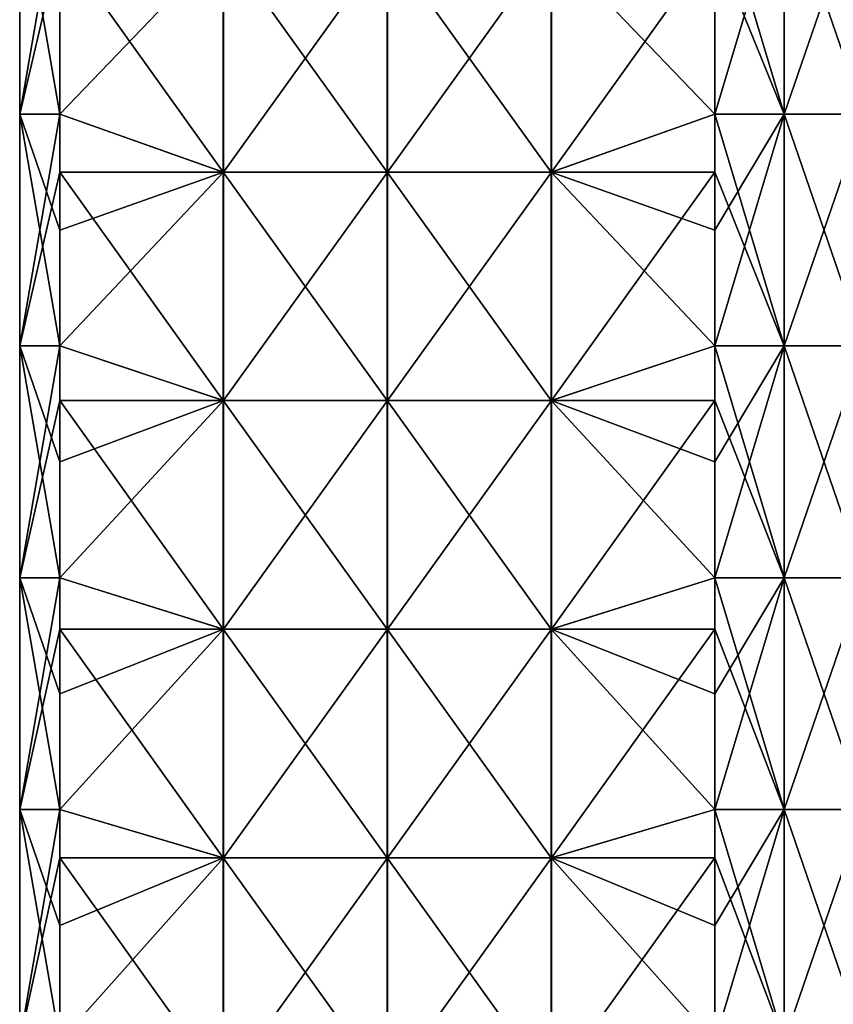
# Model space of a CAD drawing. Extents: x -90 to 138, y -992 to 8.
# Tile 7 of 24: x -52 to 1, y -779 to -716. Entities that reach past the tile are written whole.
import ezdxf

# ---------------------------------------------------------------- set-up
doc = ezdxf.new("R2010")
doc.units = 0
doc.header["$LTSCALE"] = 65.185185
for name, color, linetype in [('20', 7, 'CONTINUOUS'), ('21', 7, 'CONTINUOUS'), ('22', 7, 'CONTINUOUS'), ('23', 7, 'CONTINUOUS'), ('24', 7, 'CONTINUOUS')]:
    doc.layers.add(name, color=color, linetype=linetype)

msp = doc.modelspace()

# ---------------------------------------------------------------- linework, layer by layer
at = {"layer": '20', "linetype": 'CONTINUOUS'}
for points in [[(-7.071, -714.237, -49.497), (-2.588, -706.73, -52.086), (-7.071, -721.745, -49.497), (-7.071, -714.237, -49.497)], [(-7.071, -721.745, -49.497), (-2.588, -706.73, -52.086), (-2.588, -721.745, -52.086), (-7.071, -721.745, -49.497)], [(-2.588, -706.73, -52.086), (2.588, -706.73, -52.086), (-2.588, -721.745, -52.086), (-2.588, -706.73, -52.086)], [(-2.588, -721.745, -52.086), (2.588, -706.73, -52.086), (2.588, -721.745, -52.086), (-2.588, -721.745, -52.086)], [(-7.071, -721.745, -49.497), (-2.588, -721.745, -52.086), (-7.071, -729.253, -49.497), (-7.071, -721.745, -49.497)], [(-7.071, -729.253, -49.497), (-2.588, -721.745, -52.086), (-7.071, -736.76, -49.497), (-7.071, -729.253, -49.497)], [(-7.071, -736.76, -49.497), (-2.588, -721.745, -52.086), (-2.588, -736.76, -52.086), (-7.071, -736.76, -49.497)], [(-2.588, -721.745, -52.086), (2.588, -721.745, -52.086), (-2.588, -736.76, -52.086), (-2.588, -721.745, -52.086)], [(-2.588, -736.76, -52.086), (2.588, -721.745, -52.086), (2.588, -736.76, -52.086), (-2.588, -736.76, -52.086)], [(-7.071, -736.76, -49.497), (-2.588, -736.76, -52.086), (-7.071, -744.268, -49.497), (-7.071, -736.76, -49.497)], [(-7.071, -744.268, -49.497), (-2.588, -736.76, -52.086), (-7.071, -751.775, -49.497), (-7.071, -744.268, -49.497)], [(-7.071, -751.775, -49.497), (-2.588, -736.76, -52.086), (-2.588, -751.775, -52.086), (-7.071, -751.775, -49.497)], [(-2.588, -736.76, -52.086), (2.588, -736.76, -52.086), (-2.588, -751.775, -52.086), (-2.588, -736.76, -52.086)], [(-2.588, -751.775, -52.086), (2.588, -736.76, -52.086), (2.588, -751.775, -52.086), (-2.588, -751.775, -52.086)], [(-7.071, -751.775, -49.497), (-2.588, -751.775, -52.086), (-7.071, -759.283, -49.497), (-7.071, -751.775, -49.497)], [(-7.071, -759.283, -49.497), (-2.588, -751.775, -52.086), (-7.071, -766.79, -49.497), (-7.071, -759.283, -49.497)], [(-7.071, -766.79, -49.497), (-2.588, -751.775, -52.086), (-2.588, -766.79, -52.086), (-7.071, -766.79, -49.497)], [(-2.588, -751.775, -52.086), (2.588, -751.775, -52.086), (-2.588, -766.79, -52.086), (-2.588, -751.775, -52.086)], [(-2.588, -766.79, -52.086), (2.588, -751.775, -52.086), (2.588, -766.79, -52.086), (-2.588, -766.79, -52.086)], [(-7.071, -766.79, -49.497), (-2.588, -766.79, -52.086), (-7.071, -774.298, -49.497), (-7.071, -766.79, -49.497)], [(-7.071, -774.298, -49.497), (-2.588, -766.79, -52.086), (-7.071, -781.805, -49.497), (-7.071, -774.298, -49.497)], [(-7.071, -781.805, -49.497), (-2.588, -766.79, -52.086), (-2.588, -781.805, -52.086), (-7.071, -781.805, -49.497)], [(-2.588, -766.79, -52.086), (2.588, -766.79, -52.086), (-2.588, -781.805, -52.086), (-2.588, -766.79, -52.086)], [(-2.588, -781.805, -52.086), (2.588, -766.79, -52.086), (2.588, -781.805, -52.086), (-2.588, -781.805, -52.086)]]:
    msp.add_3dface(points, dxfattribs=at)
at = {"layer": '21', "linetype": 'CONTINUOUS'}
for points in [[(-38.912, -710.687, -17.656), (-38.912, -725.493, -17.656), (-49.497, -710.687, -7.071), (-38.912, -710.687, -17.656)], [(-49.497, -710.687, -7.071), (-38.912, -725.493, -17.656), (-49.497, -721.745, -7.071), (-49.497, -710.687, -7.071)], [(-28.295, -710.687, -28.274), (-28.295, -725.493, -28.274), (-38.912, -710.687, -17.656), (-28.295, -710.687, -28.274)], [(-38.912, -710.687, -17.656), (-28.295, -725.493, -28.274), (-38.912, -725.493, -17.656), (-38.912, -710.687, -17.656)], [(-17.678, -710.687, -38.891), (-17.678, -725.493, -38.891), (-28.295, -710.687, -28.274), (-17.678, -710.687, -38.891)], [(-28.295, -710.687, -28.274), (-17.678, -725.493, -38.891), (-28.295, -725.493, -28.274), (-28.295, -710.687, -28.274)], [(-7.071, -714.237, -49.497), (-7.071, -721.745, -49.497), (-17.678, -710.687, -38.891), (-7.071, -714.237, -49.497)], [(-17.678, -710.687, -38.891), (-7.071, -721.745, -49.497), (-17.678, -725.493, -38.891), (-17.678, -710.687, -38.891)], [(-49.497, -721.745, -7.071), (-38.912, -725.493, -17.656), (-49.497, -725.493, -7.071), (-49.497, -721.745, -7.071)], [(-7.071, -721.745, -49.497), (-7.071, -729.253, -49.497), (-17.678, -725.493, -38.891), (-7.071, -721.745, -49.497)], [(-38.912, -725.493, -17.656), (-38.912, -740.299, -17.656), (-49.497, -725.493, -7.071), (-38.912, -725.493, -17.656)], [(-49.497, -725.493, -7.071), (-38.912, -740.299, -17.656), (-49.497, -736.76, -7.071), (-49.497, -725.493, -7.071)], [(-28.295, -725.493, -28.274), (-28.295, -740.299, -28.274), (-38.912, -725.493, -17.656), (-28.295, -725.493, -28.274)], [(-38.912, -725.493, -17.656), (-28.295, -740.299, -28.274), (-38.912, -740.299, -17.656), (-38.912, -725.493, -17.656)], [(-17.678, -725.493, -38.891), (-17.678, -740.299, -38.891), (-28.295, -725.493, -28.274), (-17.678, -725.493, -38.891)], [(-28.295, -725.493, -28.274), (-17.678, -740.299, -38.891), (-28.295, -740.299, -28.274), (-28.295, -725.493, -28.274)], [(-7.071, -729.253, -49.497), (-7.071, -736.76, -49.497), (-17.678, -725.493, -38.891), (-7.071, -729.253, -49.497)], [(-17.678, -725.493, -38.891), (-7.071, -736.76, -49.497), (-17.678, -740.299, -38.891), (-17.678, -725.493, -38.891)], [(-49.497, -736.76, -7.071), (-38.912, -740.299, -17.656), (-49.497, -740.299, -7.071), (-49.497, -736.76, -7.071)], [(-7.071, -736.76, -49.497), (-7.071, -744.268, -49.497), (-17.678, -740.299, -38.891), (-7.071, -736.76, -49.497)], [(-38.912, -740.299, -17.656), (-38.912, -755.104, -17.656), (-49.497, -740.299, -7.071), (-38.912, -740.299, -17.656)], [(-49.497, -740.299, -7.071), (-38.912, -755.104, -17.656), (-49.497, -751.775, -7.071), (-49.497, -740.299, -7.071)], [(-28.295, -740.299, -28.274), (-28.295, -755.104, -28.274), (-38.912, -740.299, -17.656), (-28.295, -740.299, -28.274)], [(-38.912, -740.299, -17.656), (-28.295, -755.104, -28.274), (-38.912, -755.104, -17.656), (-38.912, -740.299, -17.656)], [(-17.678, -740.299, -38.891), (-17.678, -755.104, -38.891), (-28.295, -740.299, -28.274), (-17.678, -740.299, -38.891)], [(-28.295, -740.299, -28.274), (-17.678, -755.104, -38.891), (-28.295, -755.104, -28.274), (-28.295, -740.299, -28.274)], [(-7.071, -744.268, -49.497), (-7.071, -751.775, -49.497), (-17.678, -740.299, -38.891), (-7.071, -744.268, -49.497)], [(-17.678, -740.299, -38.891), (-7.071, -751.775, -49.497), (-17.678, -755.104, -38.891), (-17.678, -740.299, -38.891)], [(-49.497, -751.775, -7.071), (-38.912, -755.104, -17.656), (-49.497, -755.104, -7.071), (-49.497, -751.775, -7.071)], [(-7.071, -751.775, -49.497), (-7.071, -759.283, -49.497), (-17.678, -755.104, -38.891), (-7.071, -751.775, -49.497)], [(-38.912, -755.104, -17.656), (-38.912, -769.91, -17.656), (-49.497, -755.104, -7.071), (-38.912, -755.104, -17.656)], [(-49.497, -755.104, -7.071), (-38.912, -769.91, -17.656), (-49.497, -766.79, -7.071), (-49.497, -755.104, -7.071)], [(-28.295, -755.104, -28.274), (-28.295, -769.91, -28.274), (-38.912, -755.104, -17.656), (-28.295, -755.104, -28.274)], [(-38.912, -755.104, -17.656), (-28.295, -769.91, -28.274), (-38.912, -769.91, -17.656), (-38.912, -755.104, -17.656)], [(-17.678, -755.104, -38.891), (-17.678, -769.91, -38.891), (-28.295, -755.104, -28.274), (-17.678, -755.104, -38.891)], [(-28.295, -755.104, -28.274), (-17.678, -769.91, -38.891), (-28.295, -769.91, -28.274), (-28.295, -755.104, -28.274)], [(-7.071, -759.283, -49.497), (-7.071, -766.79, -49.497), (-17.678, -755.104, -38.891), (-7.071, -759.283, -49.497)], [(-17.678, -755.104, -38.891), (-7.071, -766.79, -49.497), (-17.678, -769.91, -38.891), (-17.678, -755.104, -38.891)], [(-49.497, -766.79, -7.071), (-38.912, -769.91, -17.656), (-49.497, -769.91, -7.071), (-49.497, -766.79, -7.071)], [(-7.071, -766.79, -49.497), (-7.071, -774.298, -49.497), (-17.678, -769.91, -38.891), (-7.071, -766.79, -49.497)], [(-38.912, -769.91, -17.656), (-38.912, -784.716, -17.656), (-49.497, -769.91, -7.071), (-38.912, -769.91, -17.656)], [(-49.497, -769.91, -7.071), (-38.912, -784.716, -17.656), (-49.497, -781.805, -7.071), (-49.497, -769.91, -7.071)], [(-28.295, -769.91, -28.274), (-28.295, -784.716, -28.274), (-38.912, -769.91, -17.656), (-28.295, -769.91, -28.274)], [(-38.912, -769.91, -17.656), (-28.295, -784.716, -28.274), (-38.912, -784.716, -17.656), (-38.912, -769.91, -17.656)], [(-17.678, -769.91, -38.891), (-17.678, -784.716, -38.891), (-28.295, -769.91, -28.274), (-17.678, -769.91, -38.891)], [(-28.295, -769.91, -28.274), (-17.678, -784.716, -38.891), (-28.295, -784.716, -28.274), (-28.295, -769.91, -28.274)], [(-7.071, -774.298, -49.497), (-7.071, -781.805, -49.497), (-17.678, -769.91, -38.891), (-7.071, -774.298, -49.497)], [(-17.678, -769.91, -38.891), (-7.071, -781.805, -49.497), (-17.678, -784.716, -38.891), (-17.678, -769.91, -38.891)]]:
    msp.add_3dface(points, dxfattribs=at)
at = {"layer": '22', "linetype": 'CONTINUOUS'}
for points in [[(-49.497, -706.73, -7.071), (-49.497, -710.687, -7.071), (-52.086, -721.745, -2.588), (-49.497, -706.73, -7.071)], [(-52.086, -706.73, -2.588), (-49.497, -706.73, -7.071), (-52.086, -721.745, -2.588), (-52.086, -706.73, -2.588)], [(-52.086, -706.73, 2.588), (-52.086, -706.73, -2.588), (-52.086, -721.745, 2.588), (-52.086, -706.73, 2.588)], [(-49.497, -714.237, 7.071), (-52.086, -706.73, 2.588), (-49.497, -721.745, 7.071), (-49.497, -714.237, 7.071)], [(-49.497, -721.745, 7.071), (-52.086, -706.73, 2.588), (-52.086, -721.745, 2.588), (-49.497, -721.745, 7.071)], [(-52.086, -721.745, 2.588), (-52.086, -706.73, -2.588), (-52.086, -721.745, -2.588), (-52.086, -721.745, 2.588)], [(-49.497, -710.687, -7.071), (-49.497, -721.745, -7.071), (-52.086, -721.745, -2.588), (-49.497, -710.687, -7.071)], [(-49.497, -721.745, -7.071), (-49.497, -725.493, -7.071), (-52.086, -736.76, -2.588), (-49.497, -721.745, -7.071)], [(-52.086, -721.745, -2.588), (-49.497, -721.745, -7.071), (-52.086, -736.76, -2.588), (-52.086, -721.745, -2.588)], [(-49.497, -721.745, 7.071), (-52.086, -721.745, 2.588), (-49.497, -729.253, 7.071), (-49.497, -721.745, 7.071)], [(-52.086, -721.745, 2.588), (-52.086, -721.745, -2.588), (-52.086, -736.76, 2.588), (-52.086, -721.745, 2.588)], [(-49.497, -729.253, 7.071), (-52.086, -721.745, 2.588), (-49.497, -736.76, 7.071), (-49.497, -729.253, 7.071)], [(-49.497, -736.76, 7.071), (-52.086, -721.745, 2.588), (-52.086, -736.76, 2.588), (-49.497, -736.76, 7.071)], [(-52.086, -736.76, 2.588), (-52.086, -721.745, -2.588), (-52.086, -736.76, -2.588), (-52.086, -736.76, 2.588)], [(-49.497, -725.493, -7.071), (-49.497, -736.76, -7.071), (-52.086, -736.76, -2.588), (-49.497, -725.493, -7.071)], [(-49.497, -736.76, -7.071), (-49.497, -740.299, -7.071), (-52.086, -751.775, -2.588), (-49.497, -736.76, -7.071)], [(-52.086, -736.76, -2.588), (-49.497, -736.76, -7.071), (-52.086, -751.775, -2.588), (-52.086, -736.76, -2.588)], [(-49.497, -736.76, 7.071), (-52.086, -736.76, 2.588), (-49.497, -744.268, 7.071), (-49.497, -736.76, 7.071)], [(-52.086, -736.76, 2.588), (-52.086, -736.76, -2.588), (-52.086, -751.775, 2.588), (-52.086, -736.76, 2.588)], [(-49.497, -744.268, 7.071), (-52.086, -736.76, 2.588), (-49.497, -751.775, 7.071), (-49.497, -744.268, 7.071)], [(-49.497, -751.775, 7.071), (-52.086, -736.76, 2.588), (-52.086, -751.775, 2.588), (-49.497, -751.775, 7.071)], [(-52.086, -751.775, 2.588), (-52.086, -736.76, -2.588), (-52.086, -751.775, -2.588), (-52.086, -751.775, 2.588)], [(-49.497, -740.299, -7.071), (-49.497, -751.775, -7.071), (-52.086, -751.775, -2.588), (-49.497, -740.299, -7.071)], [(-49.497, -751.775, -7.071), (-49.497, -755.104, -7.071), (-52.086, -766.79, -2.588), (-49.497, -751.775, -7.071)], [(-52.086, -751.775, -2.588), (-49.497, -751.775, -7.071), (-52.086, -766.79, -2.588), (-52.086, -751.775, -2.588)], [(-49.497, -751.775, 7.071), (-52.086, -751.775, 2.588), (-49.497, -759.283, 7.071), (-49.497, -751.775, 7.071)], [(-52.086, -751.775, 2.588), (-52.086, -751.775, -2.588), (-52.086, -766.79, 2.588), (-52.086, -751.775, 2.588)], [(-49.497, -759.283, 7.071), (-52.086, -751.775, 2.588), (-49.497, -766.79, 7.071), (-49.497, -759.283, 7.071)], [(-49.497, -766.79, 7.071), (-52.086, -751.775, 2.588), (-52.086, -766.79, 2.588), (-49.497, -766.79, 7.071)], [(-52.086, -766.79, 2.588), (-52.086, -751.775, -2.588), (-52.086, -766.79, -2.588), (-52.086, -766.79, 2.588)], [(-49.497, -755.104, -7.071), (-49.497, -766.79, -7.071), (-52.086, -766.79, -2.588), (-49.497, -755.104, -7.071)], [(-49.497, -766.79, -7.071), (-49.497, -769.91, -7.071), (-52.086, -781.805, -2.588), (-49.497, -766.79, -7.071)], [(-52.086, -766.79, -2.588), (-49.497, -766.79, -7.071), (-52.086, -781.805, -2.588), (-52.086, -766.79, -2.588)], [(-49.497, -766.79, 7.071), (-52.086, -766.79, 2.588), (-49.497, -774.298, 7.071), (-49.497, -766.79, 7.071)], [(-52.086, -766.79, 2.588), (-52.086, -766.79, -2.588), (-52.086, -781.805, 2.588), (-52.086, -766.79, 2.588)], [(-49.497, -774.298, 7.071), (-52.086, -766.79, 2.588), (-49.497, -781.805, 7.071), (-49.497, -774.298, 7.071)], [(-49.497, -781.805, 7.071), (-52.086, -766.79, 2.588), (-52.086, -781.805, 2.588), (-49.497, -781.805, 7.071)], [(-52.086, -781.805, 2.588), (-52.086, -766.79, -2.588), (-52.086, -781.805, -2.588), (-52.086, -781.805, 2.588)], [(-49.497, -769.91, -7.071), (-49.497, -781.805, -7.071), (-52.086, -781.805, -2.588), (-49.497, -769.91, -7.071)]]:
    msp.add_3dface(points, dxfattribs=at)
at = {"layer": '23', "linetype": 'CONTINUOUS'}
for points in [[(-49.497, -714.237, 7.071), (-49.497, -721.745, 7.071), (-38.891, -710.687, 17.678), (-49.497, -714.237, 7.071)], [(-38.891, -710.687, 17.678), (-49.497, -721.745, 7.071), (-38.891, -725.493, 17.678), (-38.891, -710.687, 17.678)], [(-38.891, -710.687, 17.678), (-38.891, -725.493, 17.678), (-28.274, -710.687, 28.295), (-38.891, -710.687, 17.678)], [(-28.274, -710.687, 28.295), (-38.891, -725.493, 17.678), (-28.274, -725.493, 28.295), (-28.274, -710.687, 28.295)], [(-28.274, -710.687, 28.295), (-28.274, -725.493, 28.295), (-17.656, -710.687, 38.912), (-28.274, -710.687, 28.295)], [(-17.656, -710.687, 38.912), (-28.274, -725.493, 28.295), (-17.656, -725.493, 38.912), (-17.656, -710.687, 38.912)], [(-17.656, -710.687, 38.912), (-17.656, -725.493, 38.912), (-7.071, -710.687, 49.497), (-17.656, -710.687, 38.912)], [(-7.071, -710.687, 49.497), (-17.656, -725.493, 38.912), (-7.071, -721.745, 49.497), (-7.071, -710.687, 49.497)], [(-49.497, -721.745, 7.071), (-49.497, -729.253, 7.071), (-38.891, -725.493, 17.678), (-49.497, -721.745, 7.071)], [(-7.071, -721.745, 49.497), (-17.656, -725.493, 38.912), (-7.071, -725.493, 49.497), (-7.071, -721.745, 49.497)], [(-49.497, -729.253, 7.071), (-49.497, -736.76, 7.071), (-38.891, -725.493, 17.678), (-49.497, -729.253, 7.071)], [(-38.891, -725.493, 17.678), (-49.497, -736.76, 7.071), (-38.891, -740.299, 17.678), (-38.891, -725.493, 17.678)], [(-38.891, -725.493, 17.678), (-38.891, -740.299, 17.678), (-28.274, -725.493, 28.295), (-38.891, -725.493, 17.678)], [(-28.274, -725.493, 28.295), (-38.891, -740.299, 17.678), (-28.274, -740.299, 28.295), (-28.274, -725.493, 28.295)], [(-28.274, -725.493, 28.295), (-28.274, -740.299, 28.295), (-17.656, -725.493, 38.912), (-28.274, -725.493, 28.295)], [(-17.656, -725.493, 38.912), (-28.274, -740.299, 28.295), (-17.656, -740.299, 38.912), (-17.656, -725.493, 38.912)], [(-17.656, -725.493, 38.912), (-17.656, -740.299, 38.912), (-7.071, -725.493, 49.497), (-17.656, -725.493, 38.912)], [(-7.071, -725.493, 49.497), (-17.656, -740.299, 38.912), (-7.071, -736.76, 49.497), (-7.071, -725.493, 49.497)], [(-49.497, -736.76, 7.071), (-49.497, -744.268, 7.071), (-38.891, -740.299, 17.678), (-49.497, -736.76, 7.071)], [(-7.071, -736.76, 49.497), (-17.656, -740.299, 38.912), (-7.071, -740.299, 49.497), (-7.071, -736.76, 49.497)], [(-49.497, -744.268, 7.071), (-49.497, -751.775, 7.071), (-38.891, -740.299, 17.678), (-49.497, -744.268, 7.071)], [(-38.891, -740.299, 17.678), (-49.497, -751.775, 7.071), (-38.891, -755.104, 17.678), (-38.891, -740.299, 17.678)], [(-38.891, -740.299, 17.678), (-38.891, -755.104, 17.678), (-28.274, -740.299, 28.295), (-38.891, -740.299, 17.678)], [(-28.274, -740.299, 28.295), (-38.891, -755.104, 17.678), (-28.274, -755.104, 28.295), (-28.274, -740.299, 28.295)], [(-28.274, -740.299, 28.295), (-28.274, -755.104, 28.295), (-17.656, -740.299, 38.912), (-28.274, -740.299, 28.295)], [(-17.656, -740.299, 38.912), (-28.274, -755.104, 28.295), (-17.656, -755.104, 38.912), (-17.656, -740.299, 38.912)], [(-17.656, -740.299, 38.912), (-17.656, -755.104, 38.912), (-7.071, -740.299, 49.497), (-17.656, -740.299, 38.912)], [(-7.071, -740.299, 49.497), (-17.656, -755.104, 38.912), (-7.071, -751.775, 49.497), (-7.071, -740.299, 49.497)], [(-49.497, -751.775, 7.071), (-49.497, -759.283, 7.071), (-38.891, -755.104, 17.678), (-49.497, -751.775, 7.071)], [(-7.071, -751.775, 49.497), (-17.656, -755.104, 38.912), (-7.071, -755.104, 49.497), (-7.071, -751.775, 49.497)], [(-49.497, -759.283, 7.071), (-49.497, -766.79, 7.071), (-38.891, -755.104, 17.678), (-49.497, -759.283, 7.071)], [(-38.891, -755.104, 17.678), (-49.497, -766.79, 7.071), (-38.891, -769.91, 17.678), (-38.891, -755.104, 17.678)], [(-38.891, -755.104, 17.678), (-38.891, -769.91, 17.678), (-28.274, -755.104, 28.295), (-38.891, -755.104, 17.678)], [(-28.274, -755.104, 28.295), (-38.891, -769.91, 17.678), (-28.274, -769.91, 28.295), (-28.274, -755.104, 28.295)], [(-28.274, -755.104, 28.295), (-28.274, -769.91, 28.295), (-17.656, -755.104, 38.912), (-28.274, -755.104, 28.295)], [(-17.656, -755.104, 38.912), (-28.274, -769.91, 28.295), (-17.656, -769.91, 38.912), (-17.656, -755.104, 38.912)], [(-17.656, -755.104, 38.912), (-17.656, -769.91, 38.912), (-7.071, -755.104, 49.497), (-17.656, -755.104, 38.912)], [(-7.071, -755.104, 49.497), (-17.656, -769.91, 38.912), (-7.071, -766.79, 49.497), (-7.071, -755.104, 49.497)], [(-49.497, -766.79, 7.071), (-49.497, -774.298, 7.071), (-38.891, -769.91, 17.678), (-49.497, -766.79, 7.071)], [(-7.071, -766.79, 49.497), (-17.656, -769.91, 38.912), (-7.071, -769.91, 49.497), (-7.071, -766.79, 49.497)], [(-49.497, -774.298, 7.071), (-49.497, -781.805, 7.071), (-38.891, -769.91, 17.678), (-49.497, -774.298, 7.071)], [(-38.891, -769.91, 17.678), (-49.497, -781.805, 7.071), (-38.891, -784.716, 17.678), (-38.891, -769.91, 17.678)], [(-38.891, -769.91, 17.678), (-38.891, -784.716, 17.678), (-28.274, -769.91, 28.295), (-38.891, -769.91, 17.678)], [(-28.274, -769.91, 28.295), (-38.891, -784.716, 17.678), (-28.274, -784.716, 28.295), (-28.274, -769.91, 28.295)], [(-28.274, -769.91, 28.295), (-28.274, -784.716, 28.295), (-17.656, -769.91, 38.912), (-28.274, -769.91, 28.295)], [(-17.656, -769.91, 38.912), (-28.274, -784.716, 28.295), (-17.656, -784.716, 38.912), (-17.656, -769.91, 38.912)], [(-17.656, -769.91, 38.912), (-17.656, -784.716, 38.912), (-7.071, -769.91, 49.497), (-17.656, -769.91, 38.912)], [(-7.071, -769.91, 49.497), (-17.656, -784.716, 38.912), (-7.071, -781.805, 49.497), (-7.071, -769.91, 49.497)]]:
    msp.add_3dface(points, dxfattribs=at)
at = {"layer": '24', "linetype": 'CONTINUOUS'}
for points in [[(-7.071, -706.73, 49.497), (-7.071, -710.687, 49.497), (-2.588, -721.745, 52.086), (-7.071, -706.73, 49.497)], [(-2.588, -706.73, 52.086), (-7.071, -706.73, 49.497), (-2.588, -721.745, 52.086), (-2.588, -706.73, 52.086)], [(2.588, -706.73, 52.086), (-2.588, -706.73, 52.086), (2.588, -721.745, 52.086), (2.588, -706.73, 52.086)], [(2.588, -721.745, 52.086), (-2.588, -706.73, 52.086), (-2.588, -721.745, 52.086), (2.588, -721.745, 52.086)], [(-7.071, -710.687, 49.497), (-7.071, -721.745, 49.497), (-2.588, -721.745, 52.086), (-7.071, -710.687, 49.497)], [(-7.071, -721.745, 49.497), (-7.071, -725.493, 49.497), (-2.588, -736.76, 52.086), (-7.071, -721.745, 49.497)], [(-2.588, -721.745, 52.086), (-7.071, -721.745, 49.497), (-2.588, -736.76, 52.086), (-2.588, -721.745, 52.086)], [(2.588, -721.745, 52.086), (-2.588, -721.745, 52.086), (2.588, -736.76, 52.086), (2.588, -721.745, 52.086)], [(2.588, -736.76, 52.086), (-2.588, -721.745, 52.086), (-2.588, -736.76, 52.086), (2.588, -736.76, 52.086)], [(-7.071, -725.493, 49.497), (-7.071, -736.76, 49.497), (-2.588, -736.76, 52.086), (-7.071, -725.493, 49.497)], [(-7.071, -736.76, 49.497), (-7.071, -740.299, 49.497), (-2.588, -751.775, 52.086), (-7.071, -736.76, 49.497)], [(-2.588, -736.76, 52.086), (-7.071, -736.76, 49.497), (-2.588, -751.775, 52.086), (-2.588, -736.76, 52.086)], [(2.588, -736.76, 52.086), (-2.588, -736.76, 52.086), (2.588, -751.775, 52.086), (2.588, -736.76, 52.086)], [(2.588, -751.775, 52.086), (-2.588, -736.76, 52.086), (-2.588, -751.775, 52.086), (2.588, -751.775, 52.086)], [(-7.071, -740.299, 49.497), (-7.071, -751.775, 49.497), (-2.588, -751.775, 52.086), (-7.071, -740.299, 49.497)], [(-7.071, -751.775, 49.497), (-7.071, -755.104, 49.497), (-2.588, -766.79, 52.086), (-7.071, -751.775, 49.497)], [(-2.588, -751.775, 52.086), (-7.071, -751.775, 49.497), (-2.588, -766.79, 52.086), (-2.588, -751.775, 52.086)], [(2.588, -751.775, 52.086), (-2.588, -751.775, 52.086), (2.588, -766.79, 52.086), (2.588, -751.775, 52.086)], [(2.588, -766.79, 52.086), (-2.588, -751.775, 52.086), (-2.588, -766.79, 52.086), (2.588, -766.79, 52.086)], [(-7.071, -755.104, 49.497), (-7.071, -766.79, 49.497), (-2.588, -766.79, 52.086), (-7.071, -755.104, 49.497)], [(-7.071, -766.79, 49.497), (-7.071, -769.91, 49.497), (-2.588, -781.805, 52.086), (-7.071, -766.79, 49.497)], [(-2.588, -766.79, 52.086), (-7.071, -766.79, 49.497), (-2.588, -781.805, 52.086), (-2.588, -766.79, 52.086)], [(2.588, -766.79, 52.086), (-2.588, -766.79, 52.086), (2.588, -781.805, 52.086), (2.588, -766.79, 52.086)], [(2.588, -781.805, 52.086), (-2.588, -766.79, 52.086), (-2.588, -781.805, 52.086), (2.588, -781.805, 52.086)], [(-7.071, -769.91, 49.497), (-7.071, -781.805, 49.497), (-2.588, -781.805, 52.086), (-7.071, -769.91, 49.497)]]:
    msp.add_3dface(points, dxfattribs=at)

doc.saveas('drawing.dxf')
